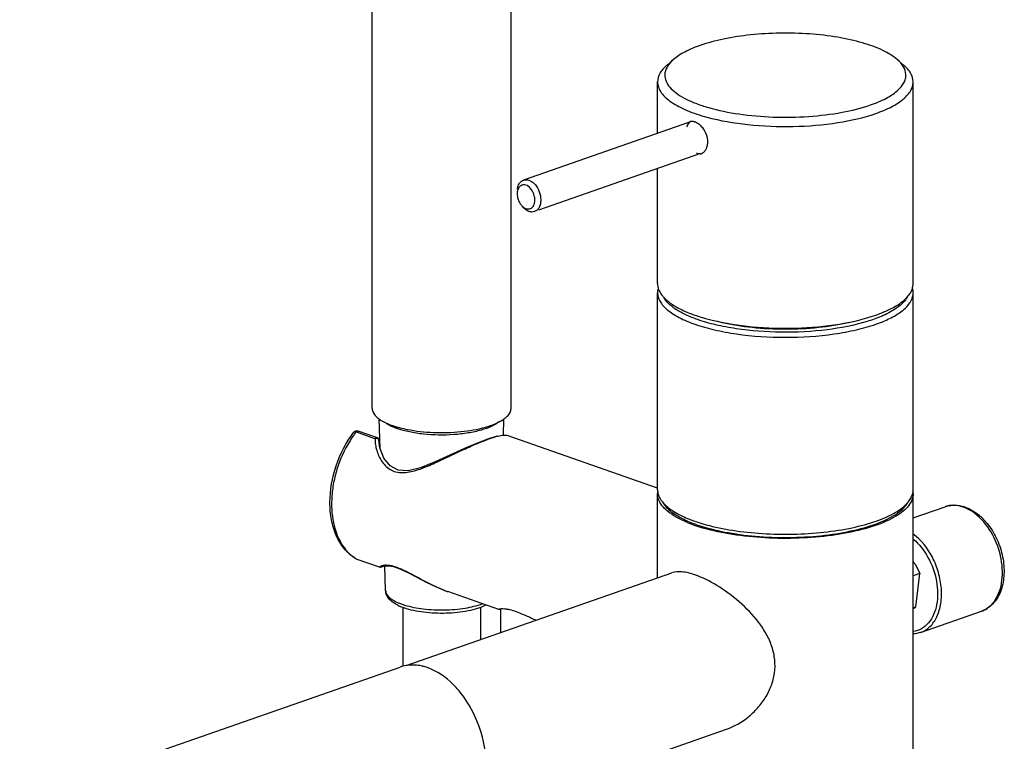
# Model space of a CAD drawing. Header units: millimetres. Extents: x 356 to 1340, y -1726 to 723.
# Tile 3 of 22: x 543 to 721, y -861 to -731. Entities that reach past the tile are written whole.
import ezdxf

# ---------------------------------------------------------------- set-up
doc = ezdxf.new("R2010")
doc.units = ezdxf.units.MM
doc.header["$LTSCALE"] = 23.1
doc.layers.get('0').update_dxf_attribs({"linetype": 'CONTINUOUS'})

msp = doc.modelspace()

# ---------------------------------------------------------------- linework, layer by layer
at = {"color": 7, "linetype": 'CONTINUOUS'}
for p, q in [((631.75, -800.7), (631.75, -625.88)), ((606.75, -800.7), (606.75, -698.3)), ((660.98, -737.96), (659.77, -739.01)), ((701.27, -737.96), (702.47, -739.01)), ((658.12, -751.23), (658.12, -741.99)), ((704.12, -778.26), (704.12, -741.99)), ((663.9, -749.22), (634, -759.64)), ((665.88, -754.88), (636.69, -765.06)), ((658.12, -778.26), (658.12, -757.59)), ((658.12, -815.33), (658.12, -779.9)), ((704.12, -815.33), (704.12, -779.9)), ((608.22, -807.97), (608.02, -802.54)), ((630.37, -805.59), (630.48, -802.57)), ((603.76, -804.78), (603.4, -805.05)), ((603.4, -805.05), (603.4, -805.05)), ((607.26, -806.15), (603.84, -804.95)), ((604.21, -804.79), (604.21, -804.79)), ((607.69, -806), (604.21, -804.79)), ((627.49, -806.25), (626.61, -806.57)), ((628.04, -806.06), (627.49, -806.25)), ((627.49, -806.25), (627.49, -806.25)), ((629.27, -805.72), (628.04, -806.06)), ((658.12, -815.05), (631.05, -805.61)), ((608.15, -807.78), (607.97, -806.43)), ((608.87, -809.67), (608.15, -807.78)), ((626.61, -806.57), (624.03, -807.64)), ((658.12, -831.19), (658.12, -816.08)), ((704.12, -1618.02), (704.12, -816.08)), ((704.12, -820.39), (709.88, -818.39)), ((603.73, -827.68), (603.73, -827.68)), ((603.84, -827.74), (608.19, -829.26)), ((608.69, -829.14), (608.79, -829.1)), ((608.79, -829.1), (609.13, -829.03)), ((609.17, -833.49), (609.01, -829.08)), ((609.13, -829.03), (609.71, -829.02)), ((612.88, -846.96), (660.71, -830.28)), ((705.3, -830.42), (704.12, -830.83)), ((704.61, -836.41), (705.3, -830.42)), ((629.53, -836.85), (620.39, -833.66)), ((704.12, -836.58), (704.61, -836.41)), ((612.25, -836.47), (612.25, -847.09)), ((626.25, -836.47), (626.25, -842.3)), ((629.86, -836.85), (629.86, -841.04)), ((705.47, -841), (716.43, -837.18)), ((543.32, -871.1), (611.77, -847.24)), ((622.75, -851.95), (622.72, -851.91)), ((622.69, -875.1), (670.52, -858.42))]:
    msp.add_line(p, q, dxfattribs=at)
for points in [[(604.21, -804.79), (604.17, -804.78), (603.76, -804.78)], [(607.96, -806.37), (607.95, -806.28), (607.82, -806.08), (607.69, -806)], [(624.03, -807.64), (618.11, -810.33), (615.48, -811.37), (613.24, -811.91), (611.41, -811.81), (609.97, -811.04), (608.87, -809.67)], [(603.73, -827.68), (603.83, -827.74), (603.88, -827.76)], [(609.71, -829.02), (610.58, -829.17), (611.75, -829.56), (613.18, -830.21), (614.77, -831.04), (616.48, -831.94), (618.3, -832.82), (620.26, -833.62)]]:
    msp.add_lwpolyline(points, dxfattribs=at)
for centre, radius, start, end in [((664.28, -750.29), 1.19, 105.9643, 109.2132), ((664.28, -750.32), 1.22, 100.2009, 105.9465), ((664.3, -750.39), 1.29, 93.1421, 100.1695), ((664.3, -750.49), 1.39, 88.252, 93.1537), ((664.15, -751.23), 2.14, 68.2562, 70.7696), ((676.22, -714.29), 35.25, 254.0872, 254.8434), ((665.82, -753.06), 1.84, 247.9001, 250.7733), ((665.4, -753.51), 1.51, 286.3292, 296.287), ((664.78, -752.96), 2.35, 334.2707, 336.7841), ((635.61, -762.1), 2.75, 178.0703, 180.0058), ((636.16, -762.06), 3.3, 189.1346, 195.9751), ((661.58, -779.9), 3.46, 169.1958, 179.9612), ((700.65, -779.9), 3.47, 0.0472, 11.5213), ((701.33, -778.26), 2.8, 357.9516, 359.9996), ((672.88, -760.76), 24.52, 247.9701, 249.8973), ((673.71, -758.53), 26.9, 249.8816, 250.7874), ((676.22, -750.56), 35.25, 254.0871, 254.8435), ((676.89, -748.08), 37.82, 254.8514, 256.2947), ((615.65, -791.83), 13.26, 250.4574, 250.7834), ((616.52, -785.9), 18.9, 253.9936, 254.3652), ((620.09, -817.31), 20.42, 146.0394, 148.2659), ((619.67, -817.03), 19.91, 144.9029, 146.035), ((619.22, -816.72), 19.36, 142.6019, 144.9086), ((615.4, -805.94), 8.14, 181.4403, 185.6511), ((636.56, -831.81), 27.07, 109.2183, 109.5435), ((615.53, -805.93), 8.28, 185.6388, 187.7355), ((615.57, -805.93), 8.32, 187.7304, 194.0021), ((615.44, -805.96), 8.18, 194.0062, 196.1088), ((660.94, -815.33), 2.82, 180.0192, 187.6483), ((660.94, -816.08), 2.82, 172.3249, 179.9809), ((701, -816.02), 3.12, 340.096, 347.0417), ((701.29, -815.33), 2.83, 352.4207, 356.5062), ((701.33, -816.08), 2.8, 0.0004, 7.737), ((701.32, -815.33), 2.8, 356.5122, 359.9983), ((663.46, -813.88), 5.76, 219.1473, 223.4565), ((711.34, -822.59), 4.45, 95.842, 109.1437), ((711.36, -822.84), 4.7, 89.384, 95.8385), ((711.36, -822.99), 4.85, 88.4431, 89.4099), ((711.36, -823.07), 4.93, 86.3322, 88.4397), ((711.15, -824.2), 6.08, 70.758, 74.95), ((711.04, -824.52), 6.42, 68.7564, 70.7765), ((711.33, -824.61), 6.53, 70.7735, 73.6156), ((672.47, -799.64), 23.38, 247.3021, 249.1189), ((673.49, -796.98), 26.23, 249.1165, 250.7983), ((673.78, -797.02), 26.05, 249.5814, 250.7908), ((674.43, -793.53), 29.09, 250.7947, 252.2582), ((675.09, -792.26), 31.21, 250.8596, 253.8392), ((674.61, -794.64), 28.58, 250.7968, 252.385), ((675.29, -790.82), 31.93, 252.2568, 253.6329), ((608.48, -820.73), 8.43, 219.0795, 219.875), ((607.57, -821.41), 7.36, 237.1925, 238.5658), ((607.46, -821.81), 6.94, 236.2987, 236.8361), ((607.44, -821.84), 6.91, 236.8359, 237.5712), ((607.42, -821.88), 6.87, 237.571, 238.5941), ((603.96, -827.54), 0.225, 238.597, 250.6183), ((608.29, -828.96), 0.314, 240.4956, 251.9273), ((627.48, -813.37), 21.5, 248.5914, 250.3773), ((626.97, -814.77), 20.01, 250.3952, 250.7813), ((615.14, -828.54), 8.47, 243.4529, 246.5405), ((615.62, -825.85), 10.66, 247.5681, 250.266), ((615.52, -827.68), 9.41, 246.5001, 247.223), ((616.03, -826.43), 10.75, 247.2876, 250.8491), ((616.05, -824.67), 11.92, 250.2313, 250.7846), ((616.39, -823.67), 12.98, 250.8115, 252.9921), ((714.48, -832.37), 5.23, 311.8953, 319.5465), ((714.06, -832.01), 5.78, 319.539, 325.6434), ((613.96, -853.53), 6.66, 99.3411, 109.1875), ((613.99, -853.74), 6.87, 93.762, 99.3341)]:
    msp.add_arc(centre, radius, start, end, dxfattribs=at)
for points, knots in [([(701.27, -737.96), (700.5, -737.29), (698.47, -736.1), (694.83, -734.81), (690.39, -733.85), (685.41, -733.28), (680.17, -733.14), (674.99, -733.44), (670.17, -734.15), (667.15, -734.94), (665.78, -735.42)], [0, 0, 0, 0, 0.083524, 0.189989, 0.315868, 0.455262, 0.600982, 0.745289, 0.880568, 1, 1, 1, 1]), ([(665.78, -735.42), (664.83, -735.75), (663.15, -736.44), (661.59, -737.42), (660.98, -737.96)], [0, 0, 0, 0, 0.552353, 1, 1, 1, 1]), ([(660.98, -737.96), (660.53, -738.34), (659.78, -739.15), (659.43, -740.23), (659.42, -740.72)], [0, 0, 0, 0, 0.548395, 1, 1, 1, 1]), ([(702.82, -740.63), (702.79, -740.15), (702.43, -739.12), (701.7, -738.33), (701.27, -737.96)], [0, 0, 0, 0, 0.452263, 1, 1, 1, 1]), ([(659.77, -739.01), (659.29, -739.42), (658.48, -740.29), (658.12, -741.46), (658.12, -741.99)], [0, 0, 0, 0, 0.548677, 1, 1, 1, 1]), ([(659.42, -740.72), (659.42, -741.1), (659.59, -741.92), (660.33, -743.03), (661.51, -744.07), (663.09, -745.03), (665.06, -745.89), (668.28, -746.95), (672.95, -747.89), (679, -748.4), (685.22, -748.3), (691.1, -747.6), (694.8, -746.7), (696.47, -746.12)], [0, 0, 0, 0, 0.028405, 0.060634, 0.09927, 0.145417, 0.199215, 0.26021, 0.400094, 0.555723, 0.715493, 0.867292, 1, 1, 1, 1]), ([(696.47, -746.12), (697.41, -745.79), (699.09, -745.1), (700.92, -743.95), (701.96, -742.93), (702.48, -742.18), (702.78, -741.41), (702.83, -740.88), (702.82, -740.63)], [0, 0, 0, 0, 0.336514, 0.609628, 0.723305, 0.823745, 0.914313, 1, 1, 1, 1]), ([(704.12, -741.99), (704.12, -741.46), (703.76, -740.29), (702.95, -739.42), (702.47, -739.01)], [0, 0, 0, 0, 0.451323, 1, 1, 1, 1]), ([(658.12, -741.99), (658.12, -742.29), (658.23, -742.91), (658.67, -743.81), (659.39, -744.66), (660.79, -745.83), (663.19, -747.11), (665.35, -747.85), (666.56, -748.19)], [0, 0, 0, 0, 0.081004, 0.168677, 0.268082, 0.382272, 0.65922, 1, 1, 1, 1]), ([(697.39, -747.66), (698.36, -747.31), (700.11, -746.6), (702.03, -745.41), (703.13, -744.36), (703.69, -743.6), (704.04, -742.8), (704.12, -742.25), (704.12, -741.99)], [0, 0, 0, 0, 0.334666, 0.607924, 0.722246, 0.823455, 0.914538, 1, 1, 1, 1]), ([(667.01, -748.32), (669.41, -748.97), (674.58, -749.84), (682.5, -750.15), (690.25, -749.52), (695.18, -748.42), (697.39, -747.66)], [0, 0, 0, 0, 0.242612, 0.510077, 0.77226, 1, 1, 1, 1]), ([(663.97, -749.18), (663.9, -749.23), (663.62, -749.47), (663.44, -749.81), (663.35, -750.08)], [0, 0, 0, 0, 0.229933, 1, 1, 1, 1]), ([(664.86, -749.2), (664.82, -749.19), (664.65, -749.14), (664.47, -749.11), (664.35, -749.1)], [0, 0, 0, 0, 0.262045, 1, 1, 1, 1]), ([(665.98, -749.96), (665.91, -749.88), (665.6, -749.59), (665.23, -749.35), (664.95, -749.24)], [0, 0, 0, 0, 0.268973, 1, 1, 1, 1]), ([(666.63, -750.84), (666.59, -750.76), (666.4, -750.44), (666.17, -750.16), (665.98, -749.96)], [0, 0, 0, 0, 0.25562, 1, 1, 1, 1]), ([(667.15, -753.04), (667.16, -752.86), (667.16, -752.1), (666.92, -751.34), (666.63, -750.84)], [0, 0, 0, 0, 0.241214, 1, 1, 1, 1]), ([(666.94, -753.89), (666.97, -753.82), (667.07, -753.55), (667.13, -753.26), (667.15, -753.04)], [0, 0, 0, 0, 0.241162, 1, 1, 1, 1]), ([(666.07, -754.86), (666.12, -754.83), (666.33, -754.71), (666.52, -754.54), (666.64, -754.4)], [0, 0, 0, 0, 0.243656, 1, 1, 1, 1]), ([(633.21, -760.32), (633.26, -760.24), (633.45, -759.95), (633.75, -759.73), (634, -759.64)], [0, 0, 0, 0, 0.267044, 1, 1, 1, 1]), ([(634, -759.64), (634.16, -759.59), (634.52, -759.54), (635.08, -759.67), (635.62, -759.98), (636.29, -760.62), (636.91, -761.71), (637.1, -762.71), (637.1, -763.21)], [0, 0, 0, 0, 0.0961, 0.199429, 0.314269, 0.441237, 0.719438, 1, 1, 1, 1]), ([(632.96, -761.41), (632.95, -761.46), (632.89, -761.65), (632.87, -761.86), (632.86, -762.01)], [0, 0, 0, 0, 0.239846, 1, 1, 1, 1]), ([(633.74, -760.53), (633.56, -760.58), (633.21, -760.83), (633.02, -761.2), (632.96, -761.41)], [0, 0, 0, 0, 0.467625, 1, 1, 1, 1]), ([(632.98, -760.86), (632.99, -760.81), (633.05, -760.62), (633.13, -760.44), (633.21, -760.32)], [0, 0, 0, 0, 0.260053, 1, 1, 1, 1]), ([(634.63, -760.62), (634.49, -760.55), (634.19, -760.46), (633.88, -760.48), (633.74, -760.53)], [0, 0, 0, 0, 0.522975, 1, 1, 1, 1]), ([(636.04, -763.21), (636.04, -762.95), (635.91, -761.96), (635.29, -760.95), (634.63, -760.62)], [0, 0, 0, 0, 0.263437, 1, 1, 1, 1]), ([(632.99, -762.97), (633.02, -763.07), (633.15, -763.47), (633.36, -763.84), (633.55, -764.08)], [0, 0, 0, 0, 0.255123, 1, 1, 1, 1]), ([(635.57, -764.56), (635.63, -764.5), (635.86, -764.22), (635.98, -763.85), (636.02, -763.58)], [0, 0, 0, 0, 0.228377, 1, 1, 1, 1]), ([(637.1, -763.21), (637.1, -763.46), (637.06, -763.92), (636.84, -764.55), (636.48, -765.04), (636.14, -765.25), (635.97, -765.31)], [0, 0, 0, 0, 0.289538, 0.55088, 0.784395, 1, 1, 1, 1]), ([(633.55, -764.08), (633.6, -764.14), (633.79, -764.36), (634.02, -764.55), (634.21, -764.66)], [0, 0, 0, 0, 0.265324, 1, 1, 1, 1]), ([(635.33, -765.37), (635.19, -765.35), (634.59, -765.19), (634.08, -764.75), (633.78, -764.37)], [0, 0, 0, 0, 0.223729, 1, 1, 1, 1]), ([(634.21, -764.66), (634.43, -764.78), (634.92, -764.93), (635.4, -764.71), (635.57, -764.56)], [0, 0, 0, 0, 0.522224, 1, 1, 1, 1]), ([(635.97, -765.31), (635.82, -765.36), (635.6, -765.39), (635.39, -765.38), (635.33, -765.37)], [0, 0, 0, 0, 0.742555, 1, 1, 1, 1]), ([(658.12, -778.26), (658.12, -778.61), (658.27, -779.37), (658.67, -780.02), (658.91, -780.33)], [0, 0, 0, 0, 0.473446, 1, 1, 1, 1]), ([(702.43, -781.28), (702.62, -781.12), (703.26, -780.52), (703.78, -779.76), (703.98, -779.16)], [0, 0, 0, 0, 0.283132, 1, 1, 1, 1]), ([(703.98, -779.16), (704, -779.09), (704.07, -778.83), (704.11, -778.56), (704.12, -778.36)], [0, 0, 0, 0, 0.254891, 1, 1, 1, 1]), ([(658.12, -779.9), (658.12, -780.16), (658.2, -780.71), (658.55, -781.51), (659.12, -782.28), (660.22, -783.33), (662.14, -784.51), (663.88, -785.23), (664.86, -785.57)], [0, 0, 0, 0, 0.085462, 0.176545, 0.277754, 0.392076, 0.665334, 1, 1, 1, 1]), ([(659.23, -780.72), (659.27, -780.77), (659.46, -780.96), (659.66, -781.15), (659.82, -781.28)], [0, 0, 0, 0, 0.241295, 1, 1, 1, 1]), ([(665.35, -784.74), (664.62, -784.48), (663.27, -783.95), (661.49, -782.99), (660.12, -781.94), (659.45, -781.13), (659.23, -780.72)], [0, 0, 0, 0, 0.312486, 0.582928, 0.810758, 1, 1, 1, 1]), ([(659.82, -781.28), (660.33, -781.72), (661.58, -782.55), (662.94, -783.19), (663.69, -783.49)], [0, 0, 0, 0, 0.456228, 1, 1, 1, 1]), ([(697.39, -783.93), (698.38, -783.58), (700.14, -782.86), (701.78, -781.84), (702.43, -781.28)], [0, 0, 0, 0, 0.551492, 1, 1, 1, 1]), ([(698.71, -785.07), (699.5, -784.74), (700.92, -784.06), (702.68, -782.81), (703.83, -781.44), (704.12, -780.38), (704.12, -779.9)], [0, 0, 0, 0, 0.328607, 0.599142, 0.816731, 1, 1, 1, 1]), ([(703.02, -780.72), (702.66, -781.36), (701.43, -782.61), (699.95, -783.44), (699.08, -783.85)], [0, 0, 0, 0, 0.433133, 1, 1, 1, 1]), ([(664.86, -783.93), (665, -783.98), (665.56, -784.17), (666.13, -784.34), (666.56, -784.46)], [0, 0, 0, 0, 0.243201, 1, 1, 1, 1]), ([(695.84, -785.08), (693.5, -785.8), (688.36, -786.77), (680.43, -787.18), (673.7, -786.69), (668.7, -785.75), (666.41, -785.11), (665.35, -784.74)], [0, 0, 0, 0, 0.237811, 0.50532, 0.769965, 0.891111, 1, 1, 1, 1]), ([(667.93, -784.83), (670.31, -785.41), (675.37, -786.18), (683.06, -786.4), (690.53, -785.74), (695.27, -784.67), (697.39, -783.93)], [0, 0, 0, 0, 0.246286, 0.513617, 0.773832, 1, 1, 1, 1]), ([(699.08, -783.85), (698.84, -783.97), (697.78, -784.44), (696.69, -784.82), (695.84, -785.08)], [0, 0, 0, 0, 0.23301, 1, 1, 1, 1]), ([(664.86, -785.57), (666, -785.97), (668.47, -786.65), (673.88, -787.64), (681.12, -788.11), (688.36, -787.64), (693.78, -786.65), (696.24, -785.97), (697.39, -785.57)], [0, 0, 0, 0, 0.109901, 0.232525, 0.5, 0.767475, 0.890099, 1, 1, 1, 1]), ([(669.66, -785.21), (671.46, -785.63), (675.27, -786.23), (681.12, -786.53), (686.97, -786.23), (690.78, -785.63), (692.58, -785.21)], [0, 0, 0, 0, 0.240229, 0.5, 0.759771, 1, 1, 1, 1]), ([(697.39, -785.57), (697.5, -785.53), (697.94, -785.37), (698.38, -785.2), (698.71, -785.07)], [0, 0, 0, 0, 0.256635, 1, 1, 1, 1]), ([(606.75, -800.7), (606.75, -800.95), (606.9, -801.5), (607.25, -801.94), (607.46, -802.14)], [0, 0, 0, 0, 0.459544, 1, 1, 1, 1]), ([(631.07, -802.12), (631.27, -801.91), (631.61, -801.48), (631.75, -800.94), (631.75, -800.7)], [0, 0, 0, 0, 0.539354, 1, 1, 1, 1]), ([(607.46, -802.14), (607.52, -802.21), (607.81, -802.47), (608.14, -802.7), (608.39, -802.86)], [0, 0, 0, 0, 0.229839, 1, 1, 1, 1]), ([(613.06, -804.48), (614.61, -804.79), (617.84, -805.14), (622.58, -805.01), (626.32, -804.38), (628.83, -803.54), (629.86, -803.03), (630.29, -802.74)], [0, 0, 0, 0, 0.269668, 0.550916, 0.804921, 0.911286, 1, 1, 1, 1]), ([(630.29, -802.74), (630.37, -802.69), (630.64, -802.5), (630.9, -802.29), (631.07, -802.12)], [0, 0, 0, 0, 0.268229, 1, 1, 1, 1]), ([(608.39, -802.86), (608.54, -802.95), (609.18, -803.31), (609.87, -803.59), (610.41, -803.78)], [0, 0, 0, 0, 0.22649, 1, 1, 1, 1]), ([(610.26, -803.94), (610.18, -803.9), (609.87, -803.75), (609.57, -803.59), (609.36, -803.46)], [0, 0, 0, 0, 0.2644, 1, 1, 1, 1]), ([(611.21, -804.33), (611.13, -804.3), (610.81, -804.18), (610.49, -804.05), (610.26, -803.94)], [0, 0, 0, 0, 0.260303, 1, 1, 1, 1]), ([(610.41, -803.78), (610.48, -803.8), (610.78, -803.9), (611.08, -804), (611.3, -804.06)], [0, 0, 0, 0, 0.243104, 1, 1, 1, 1]), ([(629.65, -803.09), (629.24, -803.43), (628.17, -804.03), (626.28, -804.69), (623.97, -805.18), (620.5, -805.57), (616.93, -805.51), (613.55, -805), (611.99, -804.6), (611.29, -804.35)], [0, 0, 0, 0, 0.08456, 0.191745, 0.317937, 0.457268, 0.74618, 0.880981, 1, 1, 1, 1]), ([(611.42, -804.1), (611.55, -804.13), (612.09, -804.28), (612.64, -804.4), (613.06, -804.48)], [0, 0, 0, 0, 0.241425, 1, 1, 1, 1]), ([(603.58, -827.59), (602.87, -827.13), (601.56, -825.92), (600.17, -823.55), (599.33, -820.72), (598.97, -816.45), (599.96, -810.91), (602.04, -806.84), (603.4, -805.05)], [0, 0, 0, 0, 0.102472, 0.211673, 0.329707, 0.45662, 0.727768, 1, 1, 1, 1]), ([(603.84, -804.95), (603.76, -804.93), (603.59, -804.9), (603.44, -804.99), (603.4, -805.05)], [0, 0, 0, 0, 0.545157, 1, 1, 1, 1]), ([(603.84, -804.95), (603.88, -804.9), (603.99, -804.8), (604.14, -804.77), (604.21, -804.79)], [0, 0, 0, 0, 0.514854, 1, 1, 1, 1]), ([(607.69, -806), (607.66, -805.99), (607.5, -805.97), (607.34, -806.06), (607.26, -806.15)], [0, 0, 0, 0, 0.222156, 1, 1, 1, 1]), ([(607.26, -806.15), (607.33, -806.11), (607.49, -806.07), (607.72, -806.08), (607.9, -806.19), (607.96, -806.31), (607.96, -806.37)], [0, 0, 0, 0, 0.287222, 0.556914, 0.790642, 1, 1, 1, 1]), ([(629.15, -805.79), (629.04, -805.82), (628.53, -805.96), (628.04, -806.12), (627.65, -806.25)], [0, 0, 0, 0, 0.224476, 1, 1, 1, 1]), ([(630.86, -805.57), (630.63, -805.54), (630.05, -805.58), (629.49, -805.71), (629.15, -805.79)], [0, 0, 0, 0, 0.393772, 1, 1, 1, 1]), ([(631.05, -805.61), (631.04, -805.61), (630.97, -805.59), (630.91, -805.57), (630.86, -805.57)], [0, 0, 0, 0, 0.221324, 1, 1, 1, 1]), ([(602.73, -806.57), (601.75, -808.16), (600.59, -810.74), (599.71, -814.36), (599.16, -819.23), (599.98, -823.65), (601.93, -826.05)], [0, 0, 0, 0, 0.273763, 0.411123, 0.545056, 1, 1, 1, 1]), ([(607.58, -808.23), (607.79, -808.96), (608.41, -810.37), (609.83, -811.75), (611.31, -812.24), (612.52, -812.29), (613.78, -812.1), (615.54, -811.6), (617.77, -810.67), (620.46, -809.4), (623.15, -808.12), (624.95, -807.31), (625.84, -806.95)], [0, 0, 0, 0, 0.107529, 0.213106, 0.266824, 0.323019, 0.382689, 0.445808, 0.580337, 0.722037, 0.86494, 1, 1, 1, 1]), ([(625.84, -806.95), (625.98, -806.89), (626.53, -806.66), (627.09, -806.45), (627.51, -806.3)], [0, 0, 0, 0, 0.263522, 1, 1, 1, 1]), ([(658.15, -815.7), (658.16, -815.8), (658.23, -816.2), (658.39, -816.58), (658.54, -816.85)], [0, 0, 0, 0, 0.241137, 1, 1, 1, 1]), ([(663.45, -821.21), (662.77, -820.93), (661.54, -820.34), (659.63, -819.08), (658.51, -817.81), (658.24, -816.9)], [0, 0, 0, 0, 0.318152, 0.589072, 1, 1, 1, 1]), ([(658.54, -816.85), (658.57, -816.91), (658.71, -817.14), (658.86, -817.36), (658.99, -817.51)], [0, 0, 0, 0, 0.240988, 1, 1, 1, 1]), ([(702.97, -817.84), (703.04, -817.76), (703.32, -817.45), (703.56, -817.12), (703.7, -816.85)], [0, 0, 0, 0, 0.264971, 1, 1, 1, 1]), ([(703.7, -816.85), (703.76, -816.76), (703.94, -816.4), (704.06, -816), (704.1, -815.7)], [0, 0, 0, 0, 0.261856, 1, 1, 1, 1]), ([(659.01, -817.52), (659.37, -818.2), (660.67, -819.51), (662.24, -820.38), (663.17, -820.81)], [0, 0, 0, 0, 0.430551, 1, 1, 1, 1]), ([(659.28, -817.84), (659.79, -818.38), (661.16, -819.41), (662.68, -820.14), (663.54, -820.5)], [0, 0, 0, 0, 0.446332, 1, 1, 1, 1]), ([(665.96, -821.87), (667.56, -822.38), (671.04, -823.19), (676.55, -823.85), (682.37, -824), (688.1, -823.63), (693.36, -822.76), (697.25, -821.64), (699.81, -820.49), (701.65, -819.39), (702.79, -818.34), (703.23, -817.55)], [0, 0, 0, 0, 0.128907, 0.273707, 0.42582, 0.575937, 0.714941, 0.834871, 0.885863, 0.930304, 1, 1, 1, 1]), ([(666.3, -821.46), (667.83, -821.91), (671.14, -822.64), (676.35, -823.25), (681.84, -823.42), (687.29, -823.13), (692.38, -822.41), (696.82, -821.29), (700.37, -819.86), (702.29, -818.56), (702.97, -817.84)], [0, 0, 0, 0, 0.126779, 0.267258, 0.414366, 0.560469, 0.698018, 0.820199, 0.921712, 1, 1, 1, 1]), ([(703.94, -817.08), (703.65, -817.89), (702.65, -819.02), (700.95, -820.19), (698.5, -821.43), (694.67, -822.67), (689.4, -823.66), (683.56, -824.14), (677.54, -824.09), (671.78, -823.51), (668.11, -822.73), (666.41, -822.24)], [0, 0, 0, 0, 0.065537, 0.107639, 0.15648, 0.273215, 0.410952, 0.561856, 0.716669, 0.865741, 1, 1, 1, 1]), ([(709.88, -818.39), (710.06, -818.32), (710.83, -818.11), (711.64, -818.08), (712.23, -818.15)], [0, 0, 0, 0, 0.248318, 1, 1, 1, 1]), ([(712.73, -818.33), (712.64, -818.3), (712.3, -818.22), (711.94, -818.17), (711.68, -818.15)], [0, 0, 0, 0, 0.255317, 1, 1, 1, 1]), ([(715.25, -819.61), (715.1, -819.49), (714.51, -819.07), (713.86, -818.73), (713.37, -818.54)], [0, 0, 0, 0, 0.260968, 1, 1, 1, 1]), ([(713.48, -818.45), (715.25, -819.07), (717.6, -821.18), (719.52, -824.7), (720.41, -827.76), (720.58, -830.83), (720, -833.65), (718.63, -835.95), (717.19, -836.91), (716.43, -837.18)], [0, 0, 0, 0, 0.244826, 0.383224, 0.523545, 0.658395, 0.782432, 0.894861, 1, 1, 1, 1]), ([(718.83, -835.27), (719.55, -834.22), (720.17, -832.21), (720.23, -829.44), (719.78, -826.4), (718.36, -822.85), (716.39, -820.48), (715.25, -819.61)], [0, 0, 0, 0, 0.221049, 0.347421, 0.480614, 0.750792, 1, 1, 1, 1]), ([(663.17, -820.81), (663.29, -820.86), (663.79, -821.09), (664.3, -821.29), (664.7, -821.44)], [0, 0, 0, 0, 0.241166, 1, 1, 1, 1]), ([(663.54, -820.5), (663.64, -820.54), (664.08, -820.72), (664.52, -820.88), (664.86, -821)], [0, 0, 0, 0, 0.243325, 1, 1, 1, 1]), ([(705.47, -841), (706.09, -840.78), (707.3, -840.01), (708.55, -838.13), (709.22, -835.73), (709.29, -833.02), (708.76, -830.18), (707.37, -826.68), (705.59, -824.37), (704.12, -823.31)], [0, 0, 0, 0, 0.096087, 0.201519, 0.320833, 0.453194, 0.594045, 0.736863, 1, 1, 1, 1]), ([(704.12, -824.2), (705.21, -825.1), (707.04, -827.48), (708.29, -830.98), (708.59, -833.92), (708.38, -836.54), (707.65, -838.39), (706.88, -839.3)], [0, 0, 0, 0, 0.254726, 0.527321, 0.659958, 0.784586, 1, 1, 1, 1]), ([(602.01, -826.14), (602.13, -826.28), (602.61, -826.82), (603.16, -827.29), (603.61, -827.59)], [0, 0, 0, 0, 0.256523, 1, 1, 1, 1]), ([(608.73, -829.1), (608.66, -829.18), (608.46, -829.31), (608.23, -829.28), (608.13, -829.23)], [0, 0, 0, 0, 0.501416, 1, 1, 1, 1]), ([(619.63, -833.38), (618.28, -832.85), (616.34, -831.88), (613.86, -830.52), (612.14, -829.65), (610.63, -829.09), (609.44, -828.89), (608.65, -828.95), (608.27, -829.1), (608.17, -829.2)], [0, 0, 0, 0, 0.348436, 0.520345, 0.679647, 0.810972, 0.905412, 0.966267, 1, 1, 1, 1]), ([(704.12, -828.26), (704.25, -828.42), (704.72, -829.09), (705.09, -829.84), (705.3, -830.42)], [0, 0, 0, 0, 0.243813, 1, 1, 1, 1]), ([(664.86, -830.65), (664.1, -830.39), (662.73, -830.02), (661.28, -830.09), (660.71, -830.28)], [0, 0, 0, 0, 0.571769, 1, 1, 1, 1]), ([(670.52, -858.42), (671.92, -857.94), (673.93, -856.77), (676.14, -854.67), (677.58, -852.79), (678.66, -850.65), (679.27, -848.32), (679.31, -845.9), (678.77, -843.51), (677.75, -841.25), (675.88, -838.45), (672.92, -835.41), (669.03, -832.56), (666.23, -831.13), (664.86, -830.65)], [0, 0, 0, 0, 0.116694, 0.177695, 0.239614, 0.302008, 0.364603, 0.427448, 0.490941, 0.555513, 0.621305, 0.755066, 0.885838, 1, 1, 1, 1]), ([(611.36, -836.11), (611.06, -835.97), (610.52, -835.65), (609.83, -835.06), (609.33, -834.34), (609.19, -833.77), (609.17, -833.49)], [0, 0, 0, 0, 0.274046, 0.523722, 0.760331, 1, 1, 1, 1]), ([(609.18, -833.49), (609.18, -833.7), (609.32, -834.15), (609.83, -834.74), (610.59, -835.27), (611.21, -835.56), (611.55, -835.71)], [0, 0, 0, 0, 0.183479, 0.401881, 0.672564, 1, 1, 1, 1]), ([(627.14, -836.12), (626.68, -836.35), (625.65, -836.74), (623.31, -837.33), (620.05, -837.66), (616.17, -837.49), (613.64, -836.99), (612.5, -836.59)], [0, 0, 0, 0, 0.102831, 0.220096, 0.48502, 0.758472, 1, 1, 1, 1]), ([(612.59, -836.08), (613.68, -836.41), (616.06, -836.86), (619.73, -837.03), (623.33, -836.74), (625.62, -836.21), (626.62, -835.84)], [0, 0, 0, 0, 0.239461, 0.508637, 0.77329, 1, 1, 1, 1]), ([(716.43, -837.18), (716.57, -837.13), (717.12, -836.9), (717.63, -836.56), (717.97, -836.26)], [0, 0, 0, 0, 0.24713, 1, 1, 1, 1]), ([(629.51, -836.83), (629.51, -836.82), (629.54, -836.8), (629.65, -836.76), (629.9, -836.72), (630.32, -836.71), (630.66, -836.74), (630.86, -836.77)], [0, 0, 0, 0, 0.023581, 0.07334, 0.259378, 0.565655, 1, 1, 1, 1]), ([(629.53, -836.85), (629.53, -836.85), (629.52, -836.85), (629.51, -836.84), (629.51, -836.83)], [0, 0, 0, 0, 0.612678, 1, 1, 1, 1]), ([(629.86, -836.85), (629.79, -836.86), (629.68, -836.87), (629.57, -836.86), (629.53, -836.85)], [0, 0, 0, 0, 0.64825, 1, 1, 1, 1]), ([(630.86, -836.77), (631.06, -836.79), (632.08, -836.99), (633.06, -837.36), (633.83, -837.69)], [0, 0, 0, 0, 0.194181, 1, 1, 1, 1]), ([(633.83, -837.69), (634.03, -837.77), (634.84, -838.13), (635.64, -838.52), (636.25, -838.81)], [0, 0, 0, 0, 0.23796, 1, 1, 1, 1]), ([(706.88, -839.3), (706.52, -839.72), (705.69, -840.43), (704.64, -840.78), (704.12, -840.85)], [0, 0, 0, 0, 0.508929, 1, 1, 1, 1]), ([(616.7, -847.34), (616.44, -847.25), (615.42, -846.94), (614.33, -846.83), (613.54, -846.88)], [0, 0, 0, 0, 0.260925, 1, 1, 1, 1]), ([(622.72, -851.91), (622.29, -851.37), (620.61, -849.48), (618.45, -847.95), (616.7, -847.34)], [0, 0, 0, 0, 0.272421, 1, 1, 1, 1]), ([(627.31, -865.1), (627.31, -862.74), (626.44, -858.01), (624.18, -853.76), (622.72, -851.91)], [0, 0, 0, 0, 0.5, 1, 1, 1, 1])]:
    msp.add_open_spline(points, degree=3, knots=knots, dxfattribs=at)
for points in [[(665.21, -754.8), (665.38, -754.85), (665.56, -754.89), (665.74, -754.89)], [(666.64, -754.4), (666.74, -754.27), (666.83, -754.13), (666.9, -753.98)], [(632.89, -761.28), (632.91, -761.14), (632.94, -761), (632.98, -760.86)], [(632.86, -762.11), (632.86, -762.26), (632.88, -762.42), (632.9, -762.58)], [(636.02, -763.58), (636.04, -763.46), (636.04, -763.34), (636.04, -763.21)], [(658.91, -780.33), (659.01, -780.47), (659.12, -780.6), (659.23, -780.72)], [(627.65, -806.25), (627.6, -806.23), (627.54, -806.23), (627.49, -806.25)], [(658.24, -816.9), (658.16, -816.63), (658.12, -816.36), (658.12, -816.08)], [(704.12, -816.08), (704.12, -816.29), (704.1, -816.51), (704.05, -816.72)], [(712.23, -818.15), (712.55, -818.19), (712.87, -818.26), (713.18, -818.35)], [(603.73, -827.68), (603.77, -827.7), (603.8, -827.72), (603.84, -827.74)], [(608.17, -829.2), (608.15, -829.21), (608.14, -829.22), (608.13, -829.23)], [(704.61, -836.41), (704.46, -836.55), (704.3, -836.68), (704.12, -836.78)], [(705.47, -841), (705.04, -841.15), (704.58, -841.24), (704.13, -841.26)]]:
    msp.add_open_spline(points, degree=3, dxfattribs=at)

doc.saveas('drawing.dxf')
